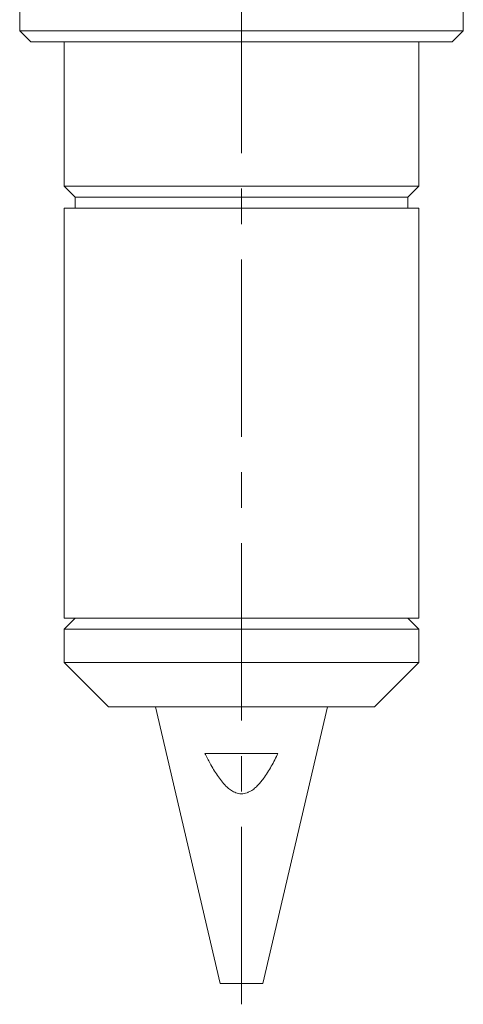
# Model space of a CAD drawing. Header units: inches. Extents: x 1.5 to 18.4, y 1.4 to 15.2.
# Tile 13 of 35: x 10.6 to 11.9, y 4.9 to 7.7. Entities that reach past the tile are written whole.
import ezdxf

# ---------------------------------------------------------------- set-up
doc = ezdxf.new("R2010")
doc.units = ezdxf.units.IN
doc.header["$MEASUREMENT"] = 0
doc.linetypes.add('CENTERX2', pattern=[0.8, 0.5, -0.1, 0.1, -0.1])
doc.layers.add('SLD-0', color=7, linetype='Continuous')

msp = doc.modelspace()

# ---------------------------------------------------------------- linework, layer by layer
at = {"color": 7, "linetype": 'Continuous', "lineweight": 15}
for p, q in [((10.6245, 7.6826), (10.6245, 7.6201)), ((11.8745, 7.6201), (11.8745, 7.6826)), ((10.6245, 7.6201), (10.6557, 7.5888)), ((10.6245, 7.6201), (11.8745, 7.6201)), ((11.8432, 7.5888), (11.8745, 7.6201)), ((10.6557, 7.5888), (11.8432, 7.5888)), ((10.7495, 7.5888), (10.7495, 7.1823)), ((11.7495, 7.1823), (11.7495, 7.5888)), ((10.7495, 7.1823), (10.7807, 7.1511)), ((11.7495, 7.1823), (10.7495, 7.1823)), ((11.7182, 7.1511), (11.7495, 7.1823)), ((10.7807, 7.1511), (10.7807, 7.1198)), ((11.7182, 7.1511), (10.7807, 7.1511)), ((11.7182, 7.1198), (11.7182, 7.1511)), ((10.7495, 7.1198), (10.7495, 5.9638)), ((11.7495, 7.1198), (10.7495, 7.1198)), ((11.7495, 5.9638), (11.7495, 7.1198)), ((10.7807, 5.9638), (10.7495, 5.9326)), ((11.7495, 5.9638), (10.7495, 5.9638)), ((11.7495, 5.9326), (11.7182, 5.9638)), ((10.7495, 5.9326), (10.7495, 5.8388)), ((11.7495, 5.9326), (10.7495, 5.9326)), ((11.7495, 5.8388), (11.7495, 5.9326)), ((10.7495, 5.8388), (10.8745, 5.7138)), ((11.7495, 5.8388), (10.7495, 5.8388)), ((11.6245, 5.7138), (11.7495, 5.8388)), ((11.6245, 5.7138), (10.8745, 5.7138)), ((11.007, 5.7138), (11.1892, 4.9338)), ((11.3097, 4.9338), (11.492, 5.7138)), ((11.1466, 5.5828), (11.3523, 5.5828)), ((11.1892, 4.9338), (11.3097, 4.9338))]:
    msp.add_line(p, q, dxfattribs=at)
msp.add_open_spline([(11.3523, 5.5828), (11.3462, 5.5706), (11.337, 5.5522), (11.323, 5.5287), (11.3128, 5.5135), (11.303, 5.5011), (11.294, 5.4911), (11.2839, 5.482), (11.2741, 5.4755), (11.265, 5.4714), (11.2572, 5.4693), (11.249, 5.4686), (11.2411, 5.4694), (11.2337, 5.4716), (11.2251, 5.4753), (11.2155, 5.4816), (11.2041, 5.4918), (11.1926, 5.5049), (11.1812, 5.5206), (11.1707, 5.5372), (11.159, 5.5579), (11.1513, 5.5733), (11.1466, 5.5828)], degree=3, knots=[0, 0, 0, 0, 0.128034, 0.192411, 0.256997, 0.298871, 0.340958, 0.382881, 0.425638, 0.45062, 0.476173, 0.501201, 0.527118, 0.549979, 0.57332, 0.614553, 0.656843, 0.716667, 0.777145, 0.838722, 0.900463, 1, 1, 1, 1], dxfattribs=at)
at = {"layer": 'SLD-0', "color": 7, "linetype": 'CENTERX2', "lineweight": 0}
msp.add_line((11.2495, 4.8753), (11.2495, 10.4018), dxfattribs=at)

doc.saveas('drawing.dxf')
